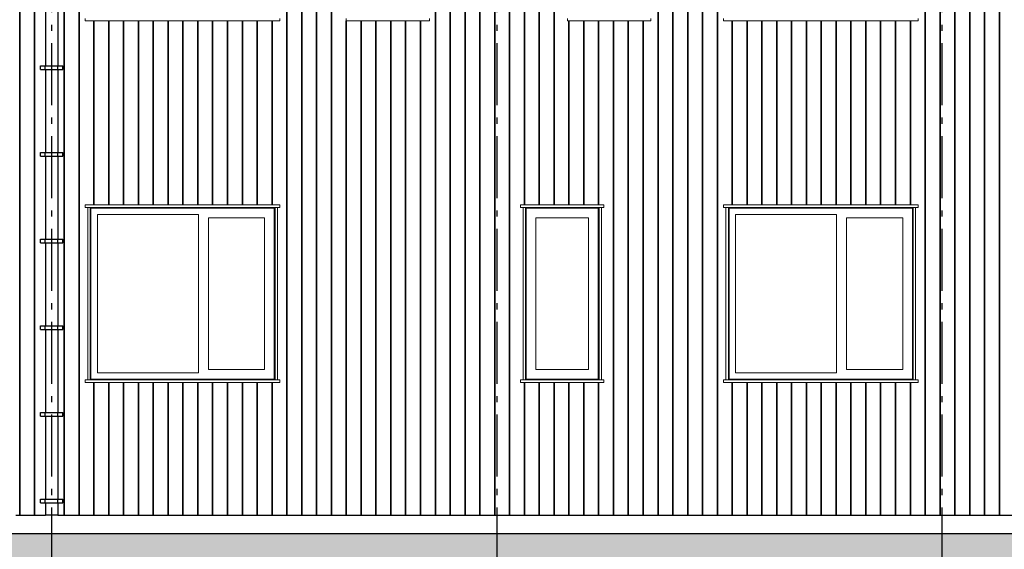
# Model space of a CAD drawing. Header units: millimetres. Extents: x -7120 to 52770, y -970 to 11565.
# Tile 3 of 24: x -2641 to 5321, y 3375 to 7653. Entities that reach past the tile are written whole.
import ezdxf
from ezdxf.enums import TextEntityAlignment as Align

# ---------------------------------------------------------------- set-up
doc = ezdxf.new("R2010")
doc.units = ezdxf.units.MM
doc.header["$LTSCALE"] = 0.5
doc.header["$MEASUREMENT"] = 0
doc.linetypes.add('Akselinje', pattern=[1500, 1000, -200, 100, -200])
doc.linetypes.add('PLINE', pattern=[0])
for name, color, linetype in [('0(Nye konstruksjoner)', 7, 'Continuous'), ('235- Utvendig kledning og overflate(Nye konstruksjoner)', 7, 'Continuous'), ('265- Gesimser_ takrenner og nedløp(Nye konstruksjoner)', 7, 'Continuous'), ('71-- Bearbeidet terreng', 7, 'Continuous'), ('71-- Bearbeidet terreng (Skravur)', 7, 'Continuous'), ('82-- Modullinjer', 7, 'Continuous')]:
    doc.layers.add(name, color=color, linetype=linetype)
doc.layers.add('234- Vinduer_ dører_ porter(Nye konstruksjoner)', color=7, linetype='Continuous', lineweight=0)
doc.styles.add('GENERATED_STYLE_1', font='arial.ttf')

# ---------------------------------------------------------------- blocks, each defined once
blk = doc.blocks.new('*X8')
at = {"layer": '235- Utvendig kledning og overflate(Nye konstruksjoner)', "linetype": 'PLINE'}
for p, q in [((-2640.7, 8002.7), (-2640.7, 6850)), ((-2640.7, 6850), (-2640.7, 8000)), ((-2520.7, 8002.7), (-2520.7, 6850)), ((-2520.7, 6850), (-2520.7, 8000)), ((-2280.6, 8002.7), (-2280.6, 6850)), ((-2280.6, 6850), (-2280.6, 8000)), ((-2160.6, 8002.7), (-2160.6, 6850)), ((-2160.6, 6850), (-2160.6, 8000)), ((-480.1, 8002.7), (-480.1, 6850)), ((-480.1, 6850), (-480.1, 8000)), ((-360.1, 8002.7), (-360.1, 6850)), ((-360.1, 6850), (-360.1, 8000)), ((-240.1, 8002.7), (-240.1, 6850)), ((-240.1, 6850), (-240.1, 8000)), ((-120, 8002.7), (-120, 6850)), ((-120, 6850), (-120, 8000)), ((720.2, 8002.7), (720.2, 6850)), ((720.2, 6850), (720.2, 8000)), ((840.2, 8002.7), (840.2, 6850)), ((840.2, 6850), (840.2, 8000)), ((960.2, 8002.7), (960.2, 6850)), ((960.2, 6850), (960.2, 8000)), ((1080.3, 8002.7), (1080.3, 6850)), ((1080.3, 6850), (1080.3, 8000)), ((1200.3, 8002.7), (1200.3, 6850)), ((1200.3, 6850), (1200.3, 8000)), ((1320.3, 8002.7), (1320.3, 6850)), ((1320.3, 6850), (1320.3, 8000)), ((1440.4, 8002.7), (1440.4, 6850)), ((1440.4, 6850), (1440.4, 8000)), ((1560.4, 8002.7), (1560.4, 6850)), ((1560.4, 6850), (1560.4, 8000)), ((1680.4, 8002.7), (1680.4, 6850)), ((1680.4, 6850), (1680.4, 8000)), ((2520.7, 8002.7), (2520.7, 6850)), ((2520.7, 6850), (2520.7, 8000)), ((2640.7, 8002.7), (2640.7, 6850)), ((2640.7, 6850), (2640.7, 8000)), ((2760.7, 8002.7), (2760.7, 6850)), ((2760.7, 6850), (2760.7, 8000)), ((2880.7, 8002.7), (2880.7, 6850)), ((2880.7, 6850), (2880.7, 8000)), ((3000.8, 8002.7), (3000.8, 6850)), ((3000.8, 6850), (3000.8, 8000)), ((4681.2, 8002.7), (4681.2, 6850)), ((4681.2, 6850), (4681.2, 8000)), ((4801.2, 8002.7), (4801.2, 6850)), ((4801.2, 6850), (4801.2, 8000)), ((4921.3, 8002.7), (4921.3, 6850)), ((4921.3, 6850), (4921.3, 8000)), ((5041.3, 8002.7), (5041.3, 6850)), ((5041.3, 6850), (5041.3, 8000)), ((5161.3, 8002.7), (5161.3, 6850)), ((5161.3, 6850), (5161.3, 8000)), ((5281.4, 8002.7), (5281.4, 6850)), ((5281.4, 6850), (5281.4, 8000)), ((-2040.5, 7643), (-2040.5, 6850)), ((-2040.5, 6850), (-2040.5, 7643)), ((-1920.5, 7643), (-1920.5, 6850)), ((-1920.5, 6850), (-1920.5, 7643)), ((-1800.5, 7643), (-1800.5, 6850)), ((-1800.5, 6850), (-1800.5, 7643)), ((-1680.4, 7643), (-1680.4, 6850)), ((-1680.4, 6850), (-1680.4, 7643)), ((-1560.4, 7643), (-1560.4, 6850)), ((-1560.4, 6850), (-1560.4, 7643)), ((-1440.4, 7643), (-1440.4, 6850)), ((-1440.4, 6850), (-1440.4, 7643)), ((-1320.3, 7643), (-1320.3, 6850)), ((-1320.3, 6850), (-1320.3, 7643)), ((-1200.3, 7643), (-1200.3, 6850)), ((-1200.3, 6850), (-1200.3, 7643)), ((-1080.3, 7643), (-1080.3, 6850)), ((-1080.3, 6850), (-1080.3, 7643)), ((-960.2, 7643), (-960.2, 6850)), ((-960.2, 6850), (-960.2, 7643)), ((-840.2, 7643), (-840.2, 6850)), ((-840.2, 6850), (-840.2, 7643)), ((-720.2, 7643), (-720.2, 6850)), ((-720.2, 6850), (-720.2, 7643)), ((-600.2, 7643), (-600.2, 6850)), ((-600.2, 6850), (-600.2, 7643)), ((0, 7643), (0, 6850)), ((0, 6850), (0, 7643)), ((120, 7643), (120, 6850)), ((120, 6850), (120, 7643)), ((240.1, 7643), (240.1, 6850)), ((240.1, 6850), (240.1, 7643)), ((360.1, 7643), (360.1, 6850)), ((360.1, 6850), (360.1, 7643)), ((480.1, 7643), (480.1, 6850)), ((480.1, 6850), (480.1, 7643)), ((600.2, 7643), (600.2, 6850)), ((600.2, 6850), (600.2, 7643)), ((1800.5, 7643), (1800.5, 6850)), ((1800.5, 6850), (1800.5, 7643)), ((1920.5, 7643), (1920.5, 6850)), ((1920.5, 6850), (1920.5, 7643)), ((2040.5, 7643), (2040.5, 6850)), ((2040.5, 6850), (2040.5, 7643)), ((2160.6, 7643), (2160.6, 6850)), ((2160.6, 6850), (2160.6, 7643)), ((2280.6, 7643), (2280.6, 6850)), ((2280.6, 6850), (2280.6, 7643)), ((2400.6, 7643), (2400.6, 6850)), ((2400.6, 6850), (2400.6, 7643)), ((3120.8, 7643), (3120.8, 6850)), ((3120.8, 6850), (3120.8, 7643)), ((3240.8, 7643), (3240.8, 6850)), ((3240.8, 6850), (3240.8, 7643)), ((3360.9, 7643), (3360.9, 6850)), ((3360.9, 6850), (3360.9, 7643)), ((3480.9, 7643), (3480.9, 6850)), ((3480.9, 6850), (3480.9, 7643)), ((3600.9, 7643), (3600.9, 6850)), ((3600.9, 6850), (3600.9, 7643)), ((3721, 7643), (3721, 6850)), ((3721, 6850), (3721, 7643)), ((3841, 7643), (3841, 6850)), ((3841, 6850), (3841, 7643)), ((3961, 7643), (3961, 6850)), ((3961, 6850), (3961, 7643)), ((4081.1, 7643), (4081.1, 6850)), ((4081.1, 6850), (4081.1, 7643)), ((4201.1, 7643), (4201.1, 6850)), ((4201.1, 6850), (4201.1, 7643)), ((4321.1, 7643), (4321.1, 6850)), ((4321.1, 6850), (4321.1, 7643)), ((4441.2, 7643), (4441.2, 6850)), ((4441.2, 6850), (4441.2, 7643)), ((4561.2, 7643), (4561.2, 6850)), ((4561.2, 6850), (4561.2, 7643))]:
    blk.add_line(p, q, dxfattribs=at)
blk = doc.blocks.new('*X9')
at = {"layer": '235- Utvendig kledning og overflate(Nye konstruksjoner)', "linetype": 'PLINE'}
for p, q in [((-2640.7, 6850), (-2640.7, 4002.7)), ((-2640.7, 4000), (-2640.7, 6850)), ((-2520.7, 6850), (-2520.7, 4002.7)), ((-2520.7, 4000), (-2520.7, 6850)), ((-2640.7, 4002.7), (-2640.7, 3650)), ((-2640.7, 3650), (-2640.7, 4000)), ((-2520.7, 4002.7), (-2520.7, 3650)), ((-2520.7, 3650), (-2520.7, 4000))]:
    blk.add_line(p, q, dxfattribs=at)
blk = doc.blocks.new('*X10')
at = {"layer": '235- Utvendig kledning og overflate(Nye konstruksjoner)', "linetype": 'PLINE'}
for p, q in [((-2280.6, 6850), (-2280.6, 4002.7)), ((-2280.6, 4000), (-2280.6, 6850)), ((-2160.6, 6850), (-2160.6, 4002.7)), ((-2160.6, 4000), (-2160.6, 6850)), ((-2040.5, 6850), (-2040.5, 6157)), ((-2040.5, 6157), (-2040.5, 6850)), ((-1920.5, 6850), (-1920.5, 6157)), ((-1920.5, 6157), (-1920.5, 6850)), ((-1800.5, 6850), (-1800.5, 6157)), ((-1800.5, 6157), (-1800.5, 6850)), ((-1680.4, 6850), (-1680.4, 6157)), ((-1680.4, 6157), (-1680.4, 6850)), ((-1560.4, 6850), (-1560.4, 6157)), ((-1560.4, 6157), (-1560.4, 6850)), ((-1440.4, 6850), (-1440.4, 6157)), ((-1440.4, 6157), (-1440.4, 6850)), ((-1320.3, 6850), (-1320.3, 6157)), ((-1320.3, 6157), (-1320.3, 6850)), ((-1200.3, 6850), (-1200.3, 6157)), ((-1200.3, 6157), (-1200.3, 6850)), ((-1080.3, 6850), (-1080.3, 6157)), ((-1080.3, 6157), (-1080.3, 6850)), ((-960.2, 6850), (-960.2, 6157)), ((-960.2, 6157), (-960.2, 6850)), ((-840.2, 6850), (-840.2, 6157)), ((-840.2, 6157), (-840.2, 6850)), ((-720.2, 6850), (-720.2, 6157)), ((-720.2, 6157), (-720.2, 6850)), ((-600.2, 6850), (-600.2, 6157)), ((-600.2, 6157), (-600.2, 6850)), ((-480.1, 6850), (-480.1, 4002.7)), ((-480.1, 4000), (-480.1, 6850)), ((-360.1, 6850), (-360.1, 4002.7)), ((-360.1, 4000), (-360.1, 6850)), ((-240.1, 6850), (-240.1, 4002.7)), ((-240.1, 4000), (-240.1, 6850)), ((-120, 6850), (-120, 4002.7)), ((-120, 4000), (-120, 6850)), ((0, 6850), (0, 4002.7)), ((0, 4000), (0, 6850)), ((120, 6850), (120, 4002.7)), ((120, 4000), (120, 6850)), ((240.1, 6850), (240.1, 4002.7)), ((240.1, 4000), (240.1, 6850)), ((360.1, 6850), (360.1, 4002.7)), ((360.1, 4000), (360.1, 6850)), ((480.1, 6850), (480.1, 4002.7)), ((480.1, 4000), (480.1, 6850)), ((600.2, 6850), (600.2, 4002.7)), ((600.2, 4000), (600.2, 6850)), ((720.2, 6850), (720.2, 4002.7)), ((720.2, 4000), (720.2, 6850)), ((840.2, 6850), (840.2, 4002.7)), ((840.2, 4000), (840.2, 6850)), ((960.2, 6850), (960.2, 4002.7)), ((960.2, 4000), (960.2, 6850)), ((1080.3, 6850), (1080.3, 4002.7)), ((1080.3, 4000), (1080.3, 6850)), ((1200.3, 6850), (1200.3, 4002.7)), ((1200.3, 4000), (1200.3, 6850)), ((1320.3, 6850), (1320.3, 4002.7)), ((1320.3, 4000), (1320.3, 6850)), ((1440.4, 6850), (1440.4, 6157)), ((1440.4, 6157), (1440.4, 6850)), ((1560.4, 6850), (1560.4, 6157)), ((1560.4, 6157), (1560.4, 6850)), ((1680.4, 6850), (1680.4, 6157)), ((1680.4, 6157), (1680.4, 6850)), ((1800.5, 6850), (1800.5, 6157)), ((1800.5, 6157), (1800.5, 6850)), ((1920.5, 6850), (1920.5, 6157)), ((1920.5, 6157), (1920.5, 6850)), ((2040.5, 6850), (2040.5, 6157)), ((2040.5, 6157), (2040.5, 6850)), ((2160.6, 6850), (2160.6, 4002.7)), ((2160.6, 4000), (2160.6, 6850)), ((2280.6, 6850), (2280.6, 4002.7)), ((2280.6, 4000), (2280.6, 6850)), ((2400.6, 6850), (2400.6, 4002.7)), ((2400.6, 4000), (2400.6, 6850)), ((2520.7, 6850), (2520.7, 4002.7)), ((2520.7, 4000), (2520.7, 6850)), ((2640.7, 6850), (2640.7, 4002.7)), ((2640.7, 4000), (2640.7, 6850)), ((2760.7, 6850), (2760.7, 4002.7)), ((2760.7, 4000), (2760.7, 6850)), ((2880.7, 6850), (2880.7, 4002.7)), ((2880.7, 4000), (2880.7, 6850)), ((3000.8, 6850), (3000.8, 4002.7)), ((3000.8, 4000), (3000.8, 6850)), ((3120.8, 6850), (3120.8, 6157)), ((3120.8, 6157), (3120.8, 6850)), ((3240.8, 6850), (3240.8, 6157)), ((3240.8, 6157), (3240.8, 6850)), ((3360.9, 6850), (3360.9, 6157)), ((3360.9, 6157), (3360.9, 6850)), ((3480.9, 6850), (3480.9, 6157)), ((3480.9, 6157), (3480.9, 6850)), ((3600.9, 6850), (3600.9, 6157)), ((3600.9, 6157), (3600.9, 6850)), ((3721, 6850), (3721, 6157)), ((3721, 6157), (3721, 6850)), ((3841, 6850), (3841, 6157)), ((3841, 6157), (3841, 6850)), ((3961, 6850), (3961, 6157)), ((3961, 6157), (3961, 6850)), ((4081.1, 6850), (4081.1, 6157)), ((4081.1, 6157), (4081.1, 6850)), ((4201.1, 6850), (4201.1, 6157)), ((4201.1, 6157), (4201.1, 6850)), ((4321.1, 6850), (4321.1, 6157)), ((4321.1, 6157), (4321.1, 6850)), ((4441.2, 6850), (4441.2, 6157)), ((4441.2, 6157), (4441.2, 6850)), ((4561.2, 6850), (4561.2, 6157)), ((4561.2, 6157), (4561.2, 6850)), ((4681.2, 6850), (4681.2, 4002.7)), ((4681.2, 4000), (4681.2, 6850)), ((4801.2, 6850), (4801.2, 4002.7)), ((4801.2, 4000), (4801.2, 6850)), ((4921.3, 6850), (4921.3, 4002.7)), ((4921.3, 4000), (4921.3, 6850)), ((5041.3, 6850), (5041.3, 4002.7)), ((5041.3, 4000), (5041.3, 6850)), ((5161.3, 6850), (5161.3, 4002.7)), ((5161.3, 4000), (5161.3, 6850)), ((5281.4, 6850), (5281.4, 4002.7)), ((5281.4, 4000), (5281.4, 6850)), ((-2040.5, 4723), (-2040.5, 4002.7)), ((-2040.5, 4000), (-2040.5, 4723)), ((-1920.5, 4723), (-1920.5, 4002.7)), ((-1920.5, 4000), (-1920.5, 4723)), ((-1800.5, 4723), (-1800.5, 4002.7)), ((-1800.5, 4000), (-1800.5, 4723)), ((-1680.4, 4723), (-1680.4, 4002.7)), ((-1680.4, 4000), (-1680.4, 4723)), ((-1560.4, 4723), (-1560.4, 4002.7)), ((-1560.4, 4000), (-1560.4, 4723)), ((-1440.4, 4723), (-1440.4, 4002.7)), ((-1440.4, 4000), (-1440.4, 4723)), ((-1320.3, 4723), (-1320.3, 4002.7)), ((-1320.3, 4000), (-1320.3, 4723)), ((-1200.3, 4723), (-1200.3, 4002.7)), ((-1200.3, 4000), (-1200.3, 4723)), ((-1080.3, 4723), (-1080.3, 4002.7)), ((-1080.3, 4000), (-1080.3, 4723)), ((-960.2, 4723), (-960.2, 4002.7)), ((-960.2, 4000), (-960.2, 4723)), ((-840.2, 4723), (-840.2, 4002.7)), ((-840.2, 4000), (-840.2, 4723)), ((-720.2, 4723), (-720.2, 4002.7)), ((-720.2, 4000), (-720.2, 4723)), ((-600.2, 4723), (-600.2, 4002.7)), ((-600.2, 4000), (-600.2, 4723)), ((1440.4, 4723), (1440.4, 4002.7)), ((1440.4, 4000), (1440.4, 4723)), ((1560.4, 4723), (1560.4, 4002.7)), ((1560.4, 4000), (1560.4, 4723)), ((1680.4, 4723), (1680.4, 4002.7)), ((1680.4, 4000), (1680.4, 4723)), ((1800.5, 4723), (1800.5, 4002.7)), ((1800.5, 4000), (1800.5, 4723)), ((1920.5, 4723), (1920.5, 4002.7)), ((1920.5, 4000), (1920.5, 4723)), ((2040.5, 4723), (2040.5, 4002.7)), ((2040.5, 4000), (2040.5, 4723)), ((3120.8, 4723), (3120.8, 4002.7)), ((3120.8, 4000), (3120.8, 4723)), ((3240.8, 4723), (3240.8, 4002.7)), ((3240.8, 4000), (3240.8, 4723)), ((3360.9, 4723), (3360.9, 4002.7)), ((3360.9, 4000), (3360.9, 4723)), ((3480.9, 4723), (3480.9, 4002.7)), ((3480.9, 4000), (3480.9, 4723)), ((3600.9, 4723), (3600.9, 4002.7)), ((3600.9, 4000), (3600.9, 4723)), ((3721, 4723), (3721, 4002.7)), ((3721, 4000), (3721, 4723)), ((3841, 4723), (3841, 4002.7)), ((3841, 4000), (3841, 4723)), ((3961, 4723), (3961, 4002.7)), ((3961, 4000), (3961, 4723)), ((4081.1, 4723), (4081.1, 4002.7)), ((4081.1, 4000), (4081.1, 4723)), ((4201.1, 4723), (4201.1, 4002.7)), ((4201.1, 4000), (4201.1, 4723)), ((4321.1, 4723), (4321.1, 4002.7)), ((4321.1, 4000), (4321.1, 4723)), ((4441.2, 4723), (4441.2, 4002.7)), ((4441.2, 4000), (4441.2, 4723)), ((4561.2, 4723), (4561.2, 4002.7)), ((4561.2, 4000), (4561.2, 4723)), ((-2280.6, 4002.7), (-2280.6, 3650)), ((-2280.6, 3650), (-2280.6, 4000)), ((-2160.6, 4002.7), (-2160.6, 3650)), ((-2160.6, 3650), (-2160.6, 4000)), ((-2040.5, 4002.7), (-2040.5, 3650)), ((-2040.5, 3650), (-2040.5, 4000)), ((-1920.5, 4002.7), (-1920.5, 3650)), ((-1920.5, 3650), (-1920.5, 4000)), ((-1800.5, 4002.7), (-1800.5, 3650)), ((-1800.5, 3650), (-1800.5, 4000)), ((-1680.4, 4002.7), (-1680.4, 3650)), ((-1680.4, 3650), (-1680.4, 4000)), ((-1560.4, 4002.7), (-1560.4, 3650)), ((-1560.4, 3650), (-1560.4, 4000)), ((-1440.4, 4002.7), (-1440.4, 3650)), ((-1440.4, 3650), (-1440.4, 4000)), ((-1320.3, 4002.7), (-1320.3, 3650)), ((-1320.3, 3650), (-1320.3, 4000)), ((-1200.3, 4002.7), (-1200.3, 3650)), ((-1200.3, 3650), (-1200.3, 4000)), ((-1080.3, 4002.7), (-1080.3, 3650)), ((-1080.3, 3650), (-1080.3, 4000)), ((-960.2, 4002.7), (-960.2, 3650)), ((-960.2, 3650), (-960.2, 4000)), ((-840.2, 4002.7), (-840.2, 3650)), ((-840.2, 3650), (-840.2, 4000)), ((-720.2, 4002.7), (-720.2, 3650)), ((-720.2, 3650), (-720.2, 4000)), ((-600.2, 4002.7), (-600.2, 3650)), ((-600.2, 3650), (-600.2, 4000)), ((-480.1, 4002.7), (-480.1, 3650)), ((-480.1, 3650), (-480.1, 4000)), ((-360.1, 4002.7), (-360.1, 3650)), ((-360.1, 3650), (-360.1, 4000)), ((-240.1, 4002.7), (-240.1, 3650)), ((-240.1, 3650), (-240.1, 4000)), ((-120, 4002.7), (-120, 3650)), ((-120, 3650), (-120, 4000)), ((0, 4002.7), (0, 3650)), ((0, 3650), (0, 4000)), ((120, 4002.7), (120, 3650)), ((120, 3650), (120, 4000)), ((240.1, 4002.7), (240.1, 3650)), ((240.1, 3650), (240.1, 4000)), ((360.1, 4002.7), (360.1, 3650)), ((360.1, 3650), (360.1, 4000)), ((480.1, 4002.7), (480.1, 3650)), ((480.1, 3650), (480.1, 4000)), ((600.2, 4002.7), (600.2, 3650)), ((600.2, 3650), (600.2, 4000)), ((720.2, 4002.7), (720.2, 3650)), ((720.2, 3650), (720.2, 4000)), ((840.2, 4002.7), (840.2, 3650)), ((840.2, 3650), (840.2, 4000)), ((960.2, 4002.7), (960.2, 3650)), ((960.2, 3650), (960.2, 4000)), ((1080.3, 4002.7), (1080.3, 3650)), ((1080.3, 3650), (1080.3, 4000)), ((1200.3, 4002.7), (1200.3, 3650)), ((1200.3, 3650), (1200.3, 4000)), ((1320.3, 4002.7), (1320.3, 3650)), ((1320.3, 3650), (1320.3, 4000)), ((1440.4, 4002.7), (1440.4, 3650)), ((1440.4, 3650), (1440.4, 4000)), ((1560.4, 4002.7), (1560.4, 3650)), ((1560.4, 3650), (1560.4, 4000)), ((1680.4, 4002.7), (1680.4, 3650)), ((1680.4, 3650), (1680.4, 4000)), ((1800.5, 4002.7), (1800.5, 3650)), ((1800.5, 3650), (1800.5, 4000)), ((1920.5, 4002.7), (1920.5, 3650)), ((1920.5, 3650), (1920.5, 4000)), ((2040.5, 4002.7), (2040.5, 3650)), ((2040.5, 3650), (2040.5, 4000)), ((2160.6, 4002.7), (2160.6, 3650)), ((2160.6, 3650), (2160.6, 4000)), ((2280.6, 4002.7), (2280.6, 3650)), ((2280.6, 3650), (2280.6, 4000)), ((2400.6, 4002.7), (2400.6, 3650)), ((2400.6, 3650), (2400.6, 4000)), ((2520.7, 4002.7), (2520.7, 3650)), ((2520.7, 3650), (2520.7, 4000)), ((2640.7, 4002.7), (2640.7, 3650)), ((2640.7, 3650), (2640.7, 4000)), ((2760.7, 4002.7), (2760.7, 3650)), ((2760.7, 3650), (2760.7, 4000)), ((2880.7, 4002.7), (2880.7, 3650)), ((2880.7, 3650), (2880.7, 4000)), ((3000.8, 4002.7), (3000.8, 3650)), ((3000.8, 3650), (3000.8, 4000)), ((3120.8, 4002.7), (3120.8, 3650)), ((3120.8, 3650), (3120.8, 4000)), ((3240.8, 4002.7), (3240.8, 3650)), ((3240.8, 3650), (3240.8, 4000)), ((3360.9, 4002.7), (3360.9, 3650)), ((3360.9, 3650), (3360.9, 4000)), ((3480.9, 4002.7), (3480.9, 3650)), ((3480.9, 3650), (3480.9, 4000)), ((3600.9, 4002.7), (3600.9, 3650)), ((3600.9, 3650), (3600.9, 4000)), ((3721, 4002.7), (3721, 3650)), ((3721, 3650), (3721, 4000)), ((3841, 4002.7), (3841, 3650)), ((3841, 3650), (3841, 4000)), ((3961, 4002.7), (3961, 3650)), ((3961, 3650), (3961, 4000)), ((4081.1, 4002.7), (4081.1, 3650)), ((4081.1, 3650), (4081.1, 4000)), ((4201.1, 4002.7), (4201.1, 3650)), ((4201.1, 3650), (4201.1, 4000)), ((4321.1, 4002.7), (4321.1, 3650)), ((4321.1, 3650), (4321.1, 4000)), ((4441.2, 4002.7), (4441.2, 3650)), ((4441.2, 3650), (4441.2, 4000)), ((4561.2, 4002.7), (4561.2, 3650)), ((4561.2, 3650), (4561.2, 4000)), ((4681.2, 4002.7), (4681.2, 3650)), ((4681.2, 3650), (4681.2, 4000)), ((4801.2, 4002.7), (4801.2, 3650)), ((4801.2, 3650), (4801.2, 4000)), ((4921.3, 4002.7), (4921.3, 3650)), ((4921.3, 3650), (4921.3, 4000)), ((5041.3, 4002.7), (5041.3, 3650)), ((5041.3, 3650), (5041.3, 4000)), ((5161.3, 4002.7), (5161.3, 3650)), ((5161.3, 3650), (5161.3, 4000)), ((5281.4, 4002.7), (5281.4, 3650)), ((5281.4, 3650), (5281.4, 4000))]:
    blk.add_line(p, q, dxfattribs=at)
blk = doc.blocks.new('Standard grid marker[1]', base_point=(1216.9, 10662.6))
at = {"layer": '82-- Modullinjer', "linetype": 'Akselinje'}
blk.add_line((1216.9, 10462.6), (1216.9, -270), dxfattribs=at)
at = {"layer": '82-- Modullinjer', "style": 'GENERATED_STYLE_1'}
for tag, p in [('AC_MarkerText_1_0', (1216.9, 11000.1)), ('AC_MarkerText_1_1', (1216.9, -632.5))]:
    blk.add_attdef(tag, text='', height=175, rotation=360, dxfattribs=at).set_placement(p, align=Align.TOP_CENTER)
blk = doc.blocks.new('Standard grid marker[7]', base_point=(-2383.1, 10662.6))
at = {"layer": '82-- Modullinjer', "linetype": 'Akselinje'}
blk.add_line((-2383.1, 10462.6), (-2383.1, -270), dxfattribs=at)
at = {"layer": '82-- Modullinjer', "style": 'GENERATED_STYLE_1'}
for tag, p in [('AC_MarkerText_1_0', (-2383.1, 11000.1)), ('AC_MarkerText_1_1', (-2383.1, -632.5))]:
    blk.add_attdef(tag, text='', height=175, rotation=360, dxfattribs=at).set_placement(p, align=Align.TOP_CENTER)
blk = doc.blocks.new('Standard grid marker[8]', base_point=(4816.9, 10662.6))
at = {"layer": '82-- Modullinjer', "linetype": 'Akselinje'}
blk.add_line((4816.9, 10462.6), (4816.9, -270), dxfattribs=at)
at = {"layer": '82-- Modullinjer', "style": 'GENERATED_STYLE_1'}
for tag, p in [('AC_MarkerText_1_0', (4816.9, 11000.1)), ('AC_MarkerText_1_1', (4816.9, -632.5))]:
    blk.add_attdef(tag, text='', height=175, rotation=360, dxfattribs=at).set_placement(p, align=Align.TOP_CENTER)

msp = doc.modelspace()

# ---------------------------------------------------------------- hatches: boundary and pattern name
at = {"layer": '71-- Bearbeidet terreng (Skravur)', "linetype": 'Continuous'}
msp.add_hatch(color=256, dxfattribs=at).paths.add_polyline_path([(-7120.4, 3500), (-7120.4, 2500), (52770.3, 2500), (52770.3, 3500)])

# ---------------------------------------------------------------- linework, layer by layer
at = {"layer": '0(Nye konstruksjoner)', "linetype": 'PLINE'}
for p, q in [((2043.9, 4745), (1449.9, 4745)), ((4583.9, 4745), (3089.9, 4745))]:
    msp.add_line(p, q, dxfattribs=at)
at = {"layer": '234- Vinduer_ dører_ porter(Nye konstruksjoner)', "linetype": 'PLINE'}
for p, q in [((-2110.1, 7643), (-2110.1, 7663)), ((-536.1, 7643), (-536.1, 7663)), ((-0.1, 7643), (-0.1, 7663)), ((673.9, 7643), (673.9, 7663)), ((1789.9, 7643), (1789.9, 7663)), ((2463.9, 7643), (2463.9, 7663)), ((3049.9, 7643), (3049.9, 7663)), ((4623.9, 7643), (4623.9, 7663)), ((-536.1, 7643), (-2110.1, 7643)), ((673.9, 7643), (-0.1, 7643)), ((2463.9, 7643), (1789.9, 7643)), ((4623.9, 7643), (3049.9, 7643)), ((-2110.1, 6137), (-2110.1, 6157)), ((-2110.1, 6157), (-536.1, 6157)), ((-2110.1, 6137), (-2090.1, 6137)), ((-2070.1, 6137), (-2090.1, 6137)), ((-2090.1, 6137), (-2090.1, 4743)), ((-2070.1, 4743), (-2070.1, 6137)), ((-2070.1, 6137), (-576.1, 6137)), ((-2064.1, 4749), (-2064.1, 6131)), ((-2064.1, 6131), (-582.1, 6131)), ((-582.1, 6131), (-582.1, 4749)), ((-556.1, 6137), (-576.1, 6137)), ((-576.1, 6137), (-576.1, 4743)), ((-556.1, 4743), (-556.1, 6137)), ((-556.1, 6137), (-536.1, 6137)), ((-536.1, 6137), (-536.1, 6157)), ((1409.9, 6137), (1409.9, 6157)), ((2083.9, 6157), (1409.9, 6157)), ((1429.9, 6137), (1409.9, 6137)), ((1429.9, 4743), (1429.9, 6137)), ((1429.9, 6137), (1449.9, 6137)), ((1449.9, 6137), (1449.9, 4743)), ((2043.9, 6137), (1449.9, 6137)), ((2037.9, 6131), (1455.9, 6131)), ((1455.9, 6131), (1455.9, 4749)), ((2037.9, 4749), (2037.9, 6131)), ((2043.9, 6137), (2063.9, 6137)), ((2043.9, 4743), (2043.9, 6137)), ((2063.9, 6137), (2063.9, 4743)), ((2083.9, 6137), (2063.9, 6137)), ((2083.9, 6137), (2083.9, 6157)), ((3049.9, 6137), (3049.9, 6157)), ((3049.9, 6157), (4623.9, 6157)), ((3049.9, 6137), (3069.9, 6137)), ((3089.9, 6137), (3069.9, 6137)), ((3069.9, 6137), (3069.9, 4743)), ((3089.9, 4743), (3089.9, 6137)), ((3089.9, 6137), (4583.9, 6137)), ((3095.9, 4749), (3095.9, 6131)), ((3095.9, 6131), (4577.9, 6131)), ((4577.9, 6131), (4577.9, 4749)), ((4603.9, 6137), (4583.9, 6137)), ((4583.9, 6137), (4583.9, 4743)), ((4603.9, 4743), (4603.9, 6137)), ((4603.9, 6137), (4623.9, 6137)), ((4623.9, 6137), (4623.9, 6157)), ((-2012.1, 4801), (-2012.1, 6079)), ((-2012.1, 6079), (-1196.1, 6079)), ((-1196.1, 6079), (-1196.1, 4801)), ((-1114.1, 4827), (-1114.1, 6053)), ((-1114.1, 6053), (-660.1, 6053)), ((-660.1, 6053), (-660.1, 4827)), ((1533.9, 6053), (1533.9, 4827)), ((1959.9, 6053), (1533.9, 6053)), ((1959.9, 4827), (1959.9, 6053)), ((3147.9, 4801), (3147.9, 6079)), ((3147.9, 6079), (3963.9, 6079)), ((3963.9, 6079), (3963.9, 4801)), ((4045.9, 4827), (4045.9, 6053)), ((4045.9, 6053), (4499.9, 6053)), ((4499.9, 6053), (4499.9, 4827)), ((-1196.1, 4801), (-2012.1, 4801)), ((-660.1, 4827), (-1114.1, 4827)), ((1533.9, 4827), (1959.9, 4827)), ((3963.9, 4801), (3147.9, 4801)), ((4499.9, 4827), (4045.9, 4827)), ((-2110.1, 4723), (-2110.1, 4743)), ((-2110.1, 4743), (-2090.1, 4743)), ((-2110.1, 4723), (-536.1, 4723)), ((-2090.1, 4743), (-2070.1, 4743)), ((-2070.1, 4743), (-576.1, 4743)), ((-582.1, 4749), (-2064.1, 4749)), ((-576.1, 4743), (-556.1, 4743)), ((-556.1, 4743), (-536.1, 4743)), ((-536.1, 4723), (-536.1, 4743)), ((1409.9, 4723), (1409.9, 4743)), ((1429.9, 4743), (1409.9, 4743)), ((2083.9, 4723), (1409.9, 4723)), ((1449.9, 4743), (1429.9, 4743)), ((2043.9, 4743), (1449.9, 4743)), ((1455.9, 4749), (2037.9, 4749)), ((2063.9, 4743), (2043.9, 4743)), ((2083.9, 4743), (2063.9, 4743)), ((2083.9, 4723), (2083.9, 4743)), ((3049.9, 4723), (3049.9, 4743)), ((3049.9, 4743), (3069.9, 4743)), ((3049.9, 4723), (4623.9, 4723)), ((3069.9, 4743), (3089.9, 4743)), ((3089.9, 4743), (4583.9, 4743)), ((4577.9, 4749), (3095.9, 4749)), ((4583.9, 4743), (4603.9, 4743)), ((4603.9, 4743), (4623.9, 4743)), ((4623.9, 4723), (4623.9, 4743))]:
    msp.add_line(p, q, dxfattribs=at)
at = {"layer": '235- Utvendig kledning og overflate(Nye konstruksjoner)', "linetype": 'PLINE'}
for p, q in [((-2671.1, 3650), (-2433.1, 3650)), ((-2333.1, 3650), (11763.9, 3650))]:
    msp.add_line(p, q, dxfattribs=at)
at = {"layer": '265- Gesimser_ takrenner og nedløp(Nye konstruksjoner)', "linetype": 'PLINE'}
for p, q in [((-2433.1, 7950), (-2433.1, 7280)), ((-2333.1, 7950), (-2333.1, 7280)), ((-2473.1, 7280), (-2435.1, 7280)), ((-2473.1, 7250), (-2473.1, 7280)), ((-2473.1, 7250), (-2435.1, 7250)), ((-2435.1, 7280), (-2431.1, 7280)), ((-2435.1, 7250), (-2435.1, 7280)), ((-2435.1, 7250), (-2431.1, 7250)), ((-2433.1, 7250), (-2433.1, 6580)), ((-2431.1, 7280), (-2419.8, 7280)), ((-2431.1, 7250), (-2419.8, 7250)), ((-2419.8, 7280), (-2403, 7280)), ((-2419.8, 7250), (-2403, 7250)), ((-2403, 7280), (-2383.1, 7280)), ((-2403, 7250), (-2383.1, 7250)), ((-2383.1, 7280), (-2363.2, 7280)), ((-2383.1, 7250), (-2363.2, 7250)), ((-2363.2, 7280), (-2346.3, 7280)), ((-2363.2, 7250), (-2346.3, 7250)), ((-2346.3, 7280), (-2335, 7280)), ((-2346.3, 7250), (-2335, 7250)), ((-2335, 7280), (-2331.1, 7280)), ((-2335, 7250), (-2331.1, 7250)), ((-2333.1, 7250), (-2333.1, 6580)), ((-2331.1, 7280), (-2293.1, 7280)), ((-2331.1, 7250), (-2331.1, 7280)), ((-2331.1, 7250), (-2293.1, 7250)), ((-2293.1, 7250), (-2293.1, 7280)), ((-2473.1, 6580), (-2435.1, 6580)), ((-2473.1, 6550), (-2473.1, 6580)), ((-2473.1, 6550), (-2435.1, 6550)), ((-2435.1, 6580), (-2431.1, 6580)), ((-2435.1, 6550), (-2435.1, 6580)), ((-2435.1, 6550), (-2431.1, 6550)), ((-2433.1, 6550), (-2433.1, 5880)), ((-2431.1, 6580), (-2419.8, 6580)), ((-2431.1, 6550), (-2419.8, 6550)), ((-2419.8, 6580), (-2403, 6580)), ((-2419.8, 6550), (-2403, 6550)), ((-2403, 6580), (-2383.1, 6580)), ((-2403, 6550), (-2383.1, 6550)), ((-2383.1, 6580), (-2363.2, 6580)), ((-2383.1, 6550), (-2363.2, 6550)), ((-2363.2, 6580), (-2346.3, 6580)), ((-2363.2, 6550), (-2346.3, 6550)), ((-2346.3, 6580), (-2335, 6580)), ((-2346.3, 6550), (-2335, 6550)), ((-2335, 6580), (-2331.1, 6580)), ((-2335, 6550), (-2331.1, 6550)), ((-2333.1, 6550), (-2333.1, 5880)), ((-2331.1, 6580), (-2293.1, 6580)), ((-2331.1, 6550), (-2331.1, 6580)), ((-2331.1, 6550), (-2293.1, 6550)), ((-2293.1, 6550), (-2293.1, 6580)), ((-2473.1, 5880), (-2435.1, 5880)), ((-2473.1, 5850), (-2473.1, 5880)), ((-2473.1, 5850), (-2435.1, 5850)), ((-2435.1, 5880), (-2431.1, 5880)), ((-2435.1, 5850), (-2435.1, 5880)), ((-2435.1, 5850), (-2431.1, 5850)), ((-2433.1, 5850), (-2433.1, 5180)), ((-2431.1, 5880), (-2419.8, 5880)), ((-2431.1, 5850), (-2419.8, 5850)), ((-2419.8, 5880), (-2403, 5880)), ((-2419.8, 5850), (-2403, 5850)), ((-2403, 5880), (-2383.1, 5880)), ((-2403, 5850), (-2383.1, 5850)), ((-2383.1, 5880), (-2363.2, 5880)), ((-2383.1, 5850), (-2363.2, 5850)), ((-2363.2, 5880), (-2346.3, 5880)), ((-2363.2, 5850), (-2346.3, 5850)), ((-2346.3, 5880), (-2335, 5880)), ((-2346.3, 5850), (-2335, 5850)), ((-2335, 5880), (-2331.1, 5880)), ((-2335, 5850), (-2331.1, 5850)), ((-2333.1, 5850), (-2333.1, 5180)), ((-2331.1, 5880), (-2293.1, 5880)), ((-2331.1, 5850), (-2331.1, 5880)), ((-2331.1, 5850), (-2293.1, 5850)), ((-2293.1, 5850), (-2293.1, 5880)), ((-2473.1, 5180), (-2435.1, 5180)), ((-2473.1, 5150), (-2473.1, 5180)), ((-2435.1, 5180), (-2431.1, 5180)), ((-2435.1, 5150), (-2435.1, 5180)), ((-2431.1, 5180), (-2419.8, 5180)), ((-2419.8, 5180), (-2403, 5180)), ((-2403, 5180), (-2383.1, 5180)), ((-2383.1, 5180), (-2363.2, 5180)), ((-2363.2, 5180), (-2346.3, 5180)), ((-2346.3, 5180), (-2335, 5180)), ((-2335, 5180), (-2331.1, 5180)), ((-2331.1, 5180), (-2293.1, 5180)), ((-2331.1, 5150), (-2331.1, 5180)), ((-2293.1, 5150), (-2293.1, 5180)), ((-2473.1, 5150), (-2435.1, 5150)), ((-2435.1, 5150), (-2431.1, 5150)), ((-2433.1, 5150), (-2433.1, 4480)), ((-2431.1, 5150), (-2419.8, 5150)), ((-2419.8, 5150), (-2403, 5150)), ((-2403, 5150), (-2383.1, 5150)), ((-2383.1, 5150), (-2363.2, 5150)), ((-2363.2, 5150), (-2346.3, 5150)), ((-2346.3, 5150), (-2335, 5150)), ((-2335, 5150), (-2331.1, 5150)), ((-2333.1, 5150), (-2333.1, 4480)), ((-2331.1, 5150), (-2293.1, 5150)), ((-2473.1, 4480), (-2435.1, 4480)), ((-2473.1, 4450), (-2473.1, 4480)), ((-2435.1, 4480), (-2431.1, 4480)), ((-2435.1, 4450), (-2435.1, 4480)), ((-2431.1, 4480), (-2419.8, 4480)), ((-2419.8, 4480), (-2403, 4480)), ((-2403, 4480), (-2383.1, 4480)), ((-2383.1, 4480), (-2363.2, 4480)), ((-2363.2, 4480), (-2346.3, 4480)), ((-2346.3, 4480), (-2335, 4480)), ((-2335, 4480), (-2331.1, 4480)), ((-2331.1, 4480), (-2293.1, 4480)), ((-2331.1, 4450), (-2331.1, 4480)), ((-2293.1, 4450), (-2293.1, 4480)), ((-2473.1, 4450), (-2435.1, 4450)), ((-2435.1, 4450), (-2431.1, 4450)), ((-2433.1, 4450), (-2433.1, 3780)), ((-2431.1, 4450), (-2419.8, 4450)), ((-2419.8, 4450), (-2403, 4450)), ((-2403, 4450), (-2383.1, 4450)), ((-2383.1, 4450), (-2363.2, 4450)), ((-2363.2, 4450), (-2346.3, 4450)), ((-2346.3, 4450), (-2335, 4450)), ((-2335, 4450), (-2331.1, 4450)), ((-2333.1, 4450), (-2333.1, 3780)), ((-2331.1, 4450), (-2293.1, 4450)), ((-2473.1, 3780), (-2435.1, 3780)), ((-2473.1, 3750), (-2473.1, 3780)), ((-2473.1, 3750), (-2435.1, 3750)), ((-2435.1, 3780), (-2431.1, 3780)), ((-2435.1, 3750), (-2435.1, 3780)), ((-2435.1, 3750), (-2431.1, 3750)), ((-2433.1, 3750), (-2433.1, 3650)), ((-2431.1, 3780), (-2419.8, 3780)), ((-2431.1, 3750), (-2419.8, 3750)), ((-2419.8, 3780), (-2403, 3780)), ((-2419.8, 3750), (-2403, 3750)), ((-2403, 3780), (-2383.1, 3780)), ((-2403, 3750), (-2383.1, 3750)), ((-2383.1, 3780), (-2363.2, 3780)), ((-2383.1, 3750), (-2363.2, 3750)), ((-2363.2, 3780), (-2346.3, 3780)), ((-2363.2, 3750), (-2346.3, 3750)), ((-2346.3, 3780), (-2335, 3780)), ((-2346.3, 3750), (-2335, 3750)), ((-2335, 3780), (-2331.1, 3780)), ((-2335, 3750), (-2331.1, 3750)), ((-2333.1, 3750), (-2333.1, 3650)), ((-2331.1, 3780), (-2293.1, 3780)), ((-2331.1, 3750), (-2331.1, 3780)), ((-2331.1, 3750), (-2293.1, 3750)), ((-2293.1, 3750), (-2293.1, 3780)), ((-2429.3, 3650), (-2433.1, 3650)), ((-2418.4, 3650), (-2429.3, 3650)), ((-2402.2, 3650), (-2418.4, 3650)), ((-2383.1, 3650), (-2402.2, 3650)), ((-2363.9, 3650), (-2383.1, 3650)), ((-2347.7, 3650), (-2363.9, 3650)), ((-2336.9, 3650), (-2347.7, 3650)), ((-2333.1, 3650), (-2336.9, 3650))]:
    msp.add_line(p, q, dxfattribs=at)
at = {"layer": '71-- Bearbeidet terreng', "linetype": 'PLINE'}
msp.add_line((52770.3, 3500), (-7120.4, 3500), dxfattribs=at)

# ---------------------------------------------------------------- block references
at = {"layer": '235- Utvendig kledning og overflate(Nye konstruksjoner)'}
for name in ['*X8', '*X9', '*X10']:
    msp.add_blockref(name, (0, 0), dxfattribs=at)
at = {"layer": '82-- Modullinjer', "linetype": 'PLINE'}
for name, p in [('Standard grid marker[7]', (-2383.1, 10662.6)), ('Standard grid marker[1]', (1216.9, 10662.6)), ('Standard grid marker[8]', (4816.9, 10662.6))]:
    msp.add_blockref(name, p, dxfattribs=at)

doc.saveas('drawing.dxf')
